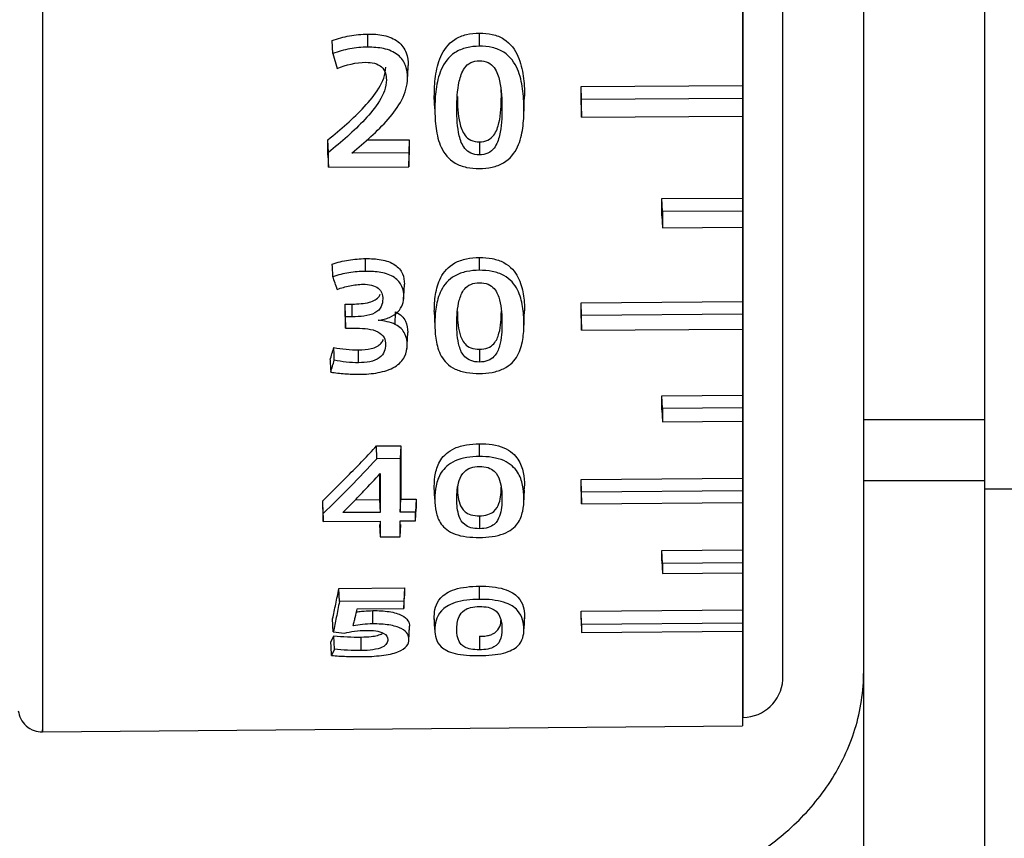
# Model space of a CAD drawing. Header units: millimetres. Extents: x -103 to 103, y 0 to 140.
# Tile 12 of 18: x 79 to 91, y 50 to 61. Entities that reach past the tile are written whole.
import ezdxf

# ---------------------------------------------------------------- set-up
doc = ezdxf.new("R2010")
doc.units = ezdxf.units.MM

msp = doc.modelspace()

# ---------------------------------------------------------------- linework, layer by layer
at = {"color": 7, "linetype": 'Continuous', "lineweight": 25}
for p, q in [((88.2, 95.934), (88.2, 51.868)), ((88.7, 52.436), (88.7, 95.366)), ((89.7, 2.887), (89.7, 95.401)), ((91.2, 2.887), (91.2, 95.401)), ((88.699, 52.436), (88.699, 87.409)), ((83.557, 60.432), (83.557, 60.269)), ((84.941, 60.281), (84.941, 60.443)), ((83.127, 60.191), (83.119, 60.351)), ((83.127, 60.191), (83.181, 60.005)), ((84.051, 59.886), (84.059, 60.043)), ((84.051, 59.864), (84.058, 60.021)), ((85.213, 59.664), (85.211, 59.749)), ((86.2, 59.783), (88.2, 59.794)), ((86.2, 59.554), (86.2, 59.783)), ((86.207, 59.621), (86.2, 59.783)), ((84.39, 59.504), (84.383, 59.66)), ((85.22, 59.509), (85.213, 59.664)), ((85.493, 59.508), (85.5, 59.664)), ((88.2, 59.633), (86.207, 59.621)), ((84.385, 59.547), (84.393, 59.39)), ((85.49, 59.396), (85.497, 59.553)), ((86.2, 59.554), (86.207, 59.404)), ((86.207, 59.404), (88.2, 59.415)), ((83.065, 58.931), (83.065, 59.123)), ((83.072, 58.967), (83.065, 59.123)), ((83.548, 59.121), (84.073, 59.123)), ((84.073, 59.123), (84.066, 58.963)), ((84.073, 59.123), (84.073, 58.937)), ((84.941, 59.097), (84.941, 58.937)), ((83.065, 58.931), (83.072, 58.782)), ((84.066, 58.963), (83.363, 58.959)), ((84.066, 58.788), (84.073, 58.937)), ((83.072, 58.782), (84.066, 58.788)), ((87.2, 58.394), (88.2, 58.4)), ((87.2, 58.182), (87.2, 58.394)), ((87.207, 58.235), (87.2, 58.394)), ((87.2, 58.182), (87.207, 58.034)), ((88.2, 58.241), (87.207, 58.235)), ((87.207, 58.034), (88.2, 58.04)), ((83.532, 57.494), (83.532, 57.652)), ((84.941, 57.507), (84.941, 57.665)), ((84.005, 57.183), (84.012, 57.336)), ((83.277, 57.088), (83.366, 57.089)), ((83.277, 56.937), (83.277, 57.088)), ((83.284, 56.931), (83.277, 57.088)), ((83.366, 56.931), (83.366, 57.089)), ((84.001, 57.132), (84.002, 57.174)), ((86.2, 57.106), (88.2, 57.119)), ((86.2, 56.913), (86.2, 57.106)), ((86.207, 56.948), (86.2, 57.106)), ((83.9, 56.837), (83.904, 56.994)), ((84.383, 56.997), (84.383, 56.998)), ((84.383, 56.998), (84.39, 56.845)), ((85.213, 57.003), (85.22, 56.85)), ((85.493, 56.851), (85.5, 57.004)), ((88.2, 56.962), (86.207, 56.948)), ((83.277, 56.937), (83.284, 56.789)), ((83.366, 56.931), (83.284, 56.931)), ((84.386, 56.896), (84.393, 56.741)), ((84.39, 56.845), (84.39, 56.844)), ((85.49, 56.747), (85.497, 56.903)), ((86.2, 56.913), (86.207, 56.764)), ((83.284, 56.789), (83.423, 56.79)), ((84.047, 56.584), (84.054, 56.737)), ((86.207, 56.764), (88.2, 56.778)), ((83.446, 56.363), (83.446, 56.521)), ((84.039, 56.508), (84.041, 56.544)), ((84.941, 56.529), (84.941, 56.371)), ((87.2, 55.954), (88.2, 55.961)), ((87.2, 55.781), (87.2, 55.954)), ((87.207, 55.796), (87.2, 55.954)), ((87.2, 55.781), (87.207, 55.632)), ((88.2, 55.803), (87.207, 55.796)), ((87.207, 55.632), (88.2, 55.639)), ((89.7, 55.661), (91.2, 55.661)), ((84.941, 55.201), (84.941, 55.359)), ((83.668, 55.332), (83.967, 55.335)), ((83.672, 55.174), (83.668, 55.332)), ((83.967, 55.335), (83.96, 55.176)), ((83.967, 55.335), (83.967, 54.672)), ((83.96, 55.176), (83.672, 55.174)), ((83.705, 54.98), (83.705, 54.67)), ((86.2, 54.919), (88.2, 54.934)), ((86.2, 54.768), (86.2, 54.919)), ((86.207, 54.76), (86.2, 54.919)), ((89.7, 54.906), (91.2, 54.906)), ((84.39, 54.675), (84.383, 54.831)), ((84.384, 54.777), (84.391, 54.618)), ((84.662, 54.676), (84.669, 54.832)), ((85.491, 54.626), (85.499, 54.786)), ((85.493, 54.682), (85.5, 54.838)), ((86.2, 54.768), (86.207, 54.616)), ((88.2, 54.775), (86.207, 54.76)), ((91.2, 54.802), (91.9, 54.802)), ((83.001, 54.549), (83.001, 54.654)), ((83.008, 54.497), (83.001, 54.654)), ((83.408, 54.667), (83.705, 54.67)), ((83.705, 54.67), (83.712, 54.51)), ((83.96, 54.512), (83.967, 54.672)), ((83.967, 54.672), (84.157, 54.673)), ((84.157, 54.673), (84.15, 54.514)), ((84.157, 54.673), (84.157, 54.558)), ((86.207, 54.616), (88.2, 54.631)), ((83.001, 54.549), (83.008, 54.397)), ((83.712, 54.51), (83.251, 54.507)), ((84.15, 54.514), (83.96, 54.512)), ((84.15, 54.405), (84.157, 54.558)), ((83.008, 54.397), (83.712, 54.402)), ((83.96, 54.404), (84.15, 54.405)), ((84.941, 54.468), (84.941, 54.308)), ((83.705, 54.36), (83.712, 54.207)), ((83.96, 54.209), (83.967, 54.362)), ((83.712, 54.207), (83.96, 54.209)), ((87.2, 54.039), (88.2, 54.046)), ((87.2, 53.911), (87.2, 54.039)), ((87.207, 53.877), (87.2, 54.039)), ((87.2, 53.911), (87.207, 53.755)), ((88.2, 53.885), (87.207, 53.877)), ((87.207, 53.755), (88.2, 53.763)), ((83.201, 53.569), (84.012, 53.575)), ((83.208, 53.406), (83.201, 53.569)), ((84.012, 53.575), (84.004, 53.412)), ((84.012, 53.575), (84.012, 53.479)), ((84.941, 53.433), (84.941, 53.596)), ((84.004, 53.412), (83.208, 53.406)), ((84.004, 53.322), (84.012, 53.479)), ((83.429, 53.317), (84.004, 53.322)), ((83.621, 53.13), (83.621, 53.294)), ((86.2, 53.288), (88.2, 53.304)), ((86.2, 53.183), (86.2, 53.288)), ((86.207, 53.123), (86.2, 53.288)), ((83.132, 53.032), (83.124, 53.193)), ((84.39, 53.059), (84.383, 53.221)), ((84.383, 53.194), (84.391, 53.025)), ((85.492, 53.034), (85.499, 53.203)), ((85.5, 53.229), (85.493, 53.067)), ((86.2, 53.183), (86.207, 53.023)), ((84.068, 52.936), (84.076, 53.1)), ((84.068, 52.925), (84.076, 53.095)), ((88.2, 53.139), (86.207, 53.123)), ((83.102, 52.902), (83.139, 52.983)), ((83.478, 52.799), (83.478, 52.967)), ((84.941, 52.976), (84.941, 52.809)), ((86.207, 53.023), (88.2, 53.04)), ((83.145, 52.815), (83.11, 52.739)), ((88.699, 52.436), (88.7, 52.436)), ((88.2, 51.972), (88.209, 51.972)), ((79.531, 51.792), (88.2, 51.868))]:
    msp.add_line(p, q, dxfattribs=at)
at = {"color": 8, "linetype": 'Continuous', "lineweight": 25, "flags": 128}
msp.add_lwpolyline([(88.209, 51.972), (88.209, 51.976), (88.209, 52.119), (88.209, 52.466), (88.209, 53.016), (88.209, 53.762), (88.209, 54.699), (88.209, 55.815), (88.209, 57.103), (88.209, 58.548), (88.209, 60.138), (88.209, 61.858), (88.209, 63.691), (88.209, 65.62), (88.209, 67.627), (88.209, 69.693), (88.209, 71.799), (88.209, 73.925), (88.209, 76.05), (88.209, 78.155), (88.209, 80.221)], dxfattribs=at)
at = {"color": 7, "linetype": 'Continuous', "lineweight": 25, "flags": 128}
for points in [[(83.127, 57.428), (83.125, 57.478), (83.123, 57.505), (83.121, 57.545), (83.119, 57.584)], [(86.207, 56.764), (86.207, 56.787), (86.207, 56.81), (86.207, 56.833), (86.207, 56.856), (86.207, 56.879), (86.207, 56.902), (86.207, 56.925), (86.207, 56.948)], [(83.284, 56.789), (83.284, 56.806), (83.284, 56.824), (83.284, 56.842), (83.284, 56.859), (83.284, 56.877), (83.284, 56.895), (83.284, 56.913), (83.284, 56.931)], [(83.092, 56.397), (83.093, 56.373), (83.095, 56.349), (83.096, 56.325), (83.098, 56.286), (83.1, 56.247)], [(83.145, 52.815), (83.142, 52.899), (83.139, 52.983)], [(83.11, 52.739), (83.108, 52.775), (83.107, 52.812), (83.105, 52.848), (83.102, 52.902)]]:
    msp.add_lwpolyline(points, dxfattribs=at)
at = {"color": 7, "linetype": 'Continuous', "lineweight": 25}
msp.add_arc((88.2, 52.472), 0.5, 271, 355.8611, dxfattribs=at)
for points, knots in [([(79.53, 73.901), (79.53, 72.293), (79.53, 70.685), (79.53, 67.546), (79.53, 66.014), (79.53, 63.1), (79.53, 61.717), (79.53, 59.166), (79.53, 57.998), (79.53, 56.965)], [0, 0, 0, 0, 0.25, 0.25, 0.5, 0.5, 0.75, 0.75, 1, 1, 1, 1]), ([(83.119, 60.351), (83.187, 60.377), (83.259, 60.396), (83.406, 60.423), (83.481, 60.431), (83.557, 60.432)], [0, 0, 0, 0, 0.5, 0.5, 1, 1, 1, 1]), ([(83.557, 60.432), (83.625, 60.432), (83.692, 60.428), (83.823, 60.399), (83.886, 60.374), (83.981, 60.299), (84.014, 60.251), (84.052, 60.149), (84.059, 60.096), (84.059, 60.043)], [0, 0, 0, 0, 0.25, 0.25, 0.5, 0.5, 0.75, 0.75, 1, 1, 1, 1]), ([(84.383, 59.66), (84.383, 59.742), (84.387, 59.825), (84.41, 59.991), (84.428, 60.074), (84.499, 60.233), (84.554, 60.312), (84.68, 60.392), (84.729, 60.413), (84.832, 60.438), (84.887, 60.443), (84.941, 60.443)], [0, 0, 0, 0, 0.25, 0.25, 0.5, 0.5, 0.75, 0.75, 0.875, 0.875, 1, 1, 1, 1]), ([(84.941, 60.443), (84.996, 60.444), (85.049, 60.439), (85.152, 60.415), (85.202, 60.396), (85.329, 60.316), (85.383, 60.237), (85.453, 60.078), (85.472, 59.994), (85.495, 59.829), (85.5, 59.746), (85.5, 59.664)], [0, 0, 0, 0, 0.125, 0.125, 0.25, 0.25, 0.5, 0.5, 0.75, 0.75, 1, 1, 1, 1]), ([(83.557, 60.269), (83.483, 60.269), (83.409, 60.261), (83.265, 60.235), (83.195, 60.216), (83.127, 60.191)], [0, 0, 0, 0, 0.5, 0.5, 1, 1, 1, 1]), ([(84.051, 59.886), (84.051, 59.938), (84.045, 59.99), (84.008, 60.091), (83.976, 60.139), (83.881, 60.212), (83.82, 60.237), (83.691, 60.265), (83.624, 60.269), (83.557, 60.269)], [0, 0, 0, 0, 0.25, 0.25, 0.5, 0.5, 0.75, 0.75, 1, 1, 1, 1]), ([(84.941, 60.281), (84.887, 60.28), (84.834, 60.275), (84.731, 60.25), (84.682, 60.23), (84.556, 60.149), (84.504, 60.071), (84.434, 59.912), (84.416, 59.83), (84.394, 59.667), (84.39, 59.586), (84.39, 59.504)], [0, 0, 0, 0, 0.125, 0.125, 0.25, 0.25, 0.5, 0.5, 0.75, 0.75, 1, 1, 1, 1]), ([(85.493, 59.508), (85.493, 59.59), (85.488, 59.672), (85.465, 59.836), (85.447, 59.918), (85.378, 60.076), (85.324, 60.154), (85.201, 60.232), (85.152, 60.252), (85.05, 60.276), (84.995, 60.281), (84.941, 60.281)], [0, 0, 0, 0, 0.25, 0.25, 0.5, 0.5, 0.75, 0.75, 0.875, 0.875, 1, 1, 1, 1]), ([(83.065, 59.123), (83.224, 59.252), (83.379, 59.385), (83.582, 59.603), (83.646, 59.679), (83.745, 59.842), (83.782, 59.93), (83.782, 60.022)], [0, 0, 0, 0, 0.5, 0.5, 0.75, 0.75, 1, 1, 1, 1]), ([(83.535, 60.082), (83.571, 60.082), (83.606, 60.079), (83.675, 60.061), (83.706, 60.045), (83.753, 60.003), (83.768, 59.976), (83.786, 59.922), (83.789, 59.894), (83.789, 59.866)], [0, 0, 0, 0, 0.25, 0.25, 0.5, 0.5, 0.75, 0.75, 1, 1, 1, 1]), ([(84.662, 59.504), (84.662, 59.617), (84.667, 59.733), (84.705, 59.904), (84.722, 59.961), (84.778, 60.038), (84.802, 60.062), (84.866, 60.094), (84.903, 60.101), (84.941, 60.101)], [0, 0, 0, 0, 0.5, 0.5, 0.75, 0.75, 0.875, 0.875, 1, 1, 1, 1]), ([(84.941, 60.101), (84.979, 60.102), (85.017, 60.095), (85.079, 60.064), (85.104, 60.041), (85.16, 59.965), (85.178, 59.908), (85.216, 59.738), (85.22, 59.623), (85.22, 59.509)], [0, 0, 0, 0, 0.125, 0.125, 0.25, 0.25, 0.5, 0.5, 1, 1, 1, 1]), ([(83.363, 58.959), (83.522, 59.092), (83.68, 59.227), (83.877, 59.453), (83.936, 59.533), (84.024, 59.702), (84.051, 59.793), (84.051, 59.886)], [0, 0, 0, 0, 0.5, 0.5, 0.75, 0.75, 1, 1, 1, 1]), ([(83.789, 59.866), (83.789, 59.773), (83.753, 59.685), (83.652, 59.522), (83.59, 59.446), (83.387, 59.229), (83.231, 59.095), (83.072, 58.967)], [0, 0, 0, 0, 0.25, 0.25, 0.5, 0.5, 1, 1, 1, 1]), ([(84.669, 59.659), (84.669, 59.548), (84.673, 59.438), (84.711, 59.277), (84.728, 59.224), (84.782, 59.153), (84.806, 59.132), (84.868, 59.103), (84.905, 59.097), (84.941, 59.097)], [0, 0, 0, 0, 0.5, 0.5, 0.75, 0.75, 0.875, 0.875, 1, 1, 1, 1]), ([(84.941, 59.097), (84.978, 59.097), (85.015, 59.104), (85.076, 59.133), (85.1, 59.155), (85.154, 59.227), (85.171, 59.28), (85.209, 59.442), (85.213, 59.553), (85.213, 59.664)], [0, 0, 0, 0, 0.125, 0.125, 0.25, 0.25, 0.5, 0.5, 1, 1, 1, 1]), ([(84.39, 59.504), (84.39, 59.423), (84.394, 59.342), (84.416, 59.183), (84.434, 59.104), (84.503, 58.955), (84.558, 58.882), (84.682, 58.81), (84.731, 58.792), (84.833, 58.771), (84.888, 58.767), (84.941, 58.767)], [0, 0, 0, 0, 0.25, 0.25, 0.5, 0.5, 0.75, 0.75, 0.875, 0.875, 1, 1, 1, 1]), ([(84.941, 58.937), (84.904, 58.937), (84.867, 58.944), (84.804, 58.971), (84.78, 58.993), (84.723, 59.063), (84.705, 59.117), (84.667, 59.28), (84.662, 59.391), (84.662, 59.504)], [0, 0, 0, 0, 0.125, 0.125, 0.25, 0.25, 0.5, 0.5, 1, 1, 1, 1]), ([(85.22, 59.509), (85.22, 59.396), (85.216, 59.284), (85.177, 59.121), (85.159, 59.066), (85.104, 58.995), (85.079, 58.973), (85.016, 58.944), (84.979, 58.937), (84.941, 58.937)], [0, 0, 0, 0, 0.5, 0.5, 0.75, 0.75, 0.875, 0.875, 1, 1, 1, 1]), ([(84.941, 58.767), (84.995, 58.768), (85.047, 58.772), (85.149, 58.794), (85.198, 58.812), (85.324, 58.886), (85.378, 58.959), (85.448, 59.109), (85.467, 59.188), (85.489, 59.347), (85.493, 59.427), (85.493, 59.508)], [0, 0, 0, 0, 0.125, 0.125, 0.25, 0.25, 0.5, 0.5, 0.75, 0.75, 1, 1, 1, 1]), ([(87.207, 58.235), (87.207, 58.217), (87.207, 58.2), (87.207, 58.182), (87.207, 58.164), (87.207, 58.147), (87.207, 58.129), (87.207, 58.097), (87.207, 58.065), (87.207, 58.034)], [0, 0, 0, 0, 0.0000749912, 0.0000749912, 0.0000749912, 0.0001499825, 0.0001499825, 0.0001499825, 0.0002858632, 0.0002858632, 0.0002858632, 0.0002858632]), ([(83.119, 57.584), (83.183, 57.607), (83.251, 57.622), (83.39, 57.644), (83.461, 57.652), (83.532, 57.652)], [0, 0, 0, 0, 0.5, 0.5, 1, 1, 1, 1]), ([(83.532, 57.652), (83.597, 57.653), (83.662, 57.649), (83.787, 57.627), (83.847, 57.606), (83.939, 57.546), (83.97, 57.506), (84.006, 57.422), (84.012, 57.379), (84.012, 57.336)], [0, 0, 0, 0, 0.25, 0.25, 0.5, 0.5, 0.75, 0.75, 1, 1, 1, 1]), ([(84.383, 56.998), (84.383, 57.067), (84.387, 57.137), (84.41, 57.278), (84.428, 57.349), (84.499, 57.484), (84.554, 57.552), (84.679, 57.621), (84.729, 57.638), (84.832, 57.66), (84.887, 57.665), (84.941, 57.665)], [0, 0, 0, 0, 0.25, 0.25, 0.5, 0.5, 0.75, 0.75, 0.875, 0.875, 1, 1, 1, 1]), ([(84.941, 57.665), (84.996, 57.665), (85.049, 57.662), (85.152, 57.641), (85.202, 57.625), (85.329, 57.557), (85.383, 57.49), (85.453, 57.354), (85.472, 57.284), (85.495, 57.144), (85.5, 57.074), (85.5, 57.004)], [0, 0, 0, 0, 0.125, 0.125, 0.25, 0.25, 0.5, 0.5, 0.75, 0.75, 1, 1, 1, 1]), ([(83.532, 57.494), (83.462, 57.494), (83.393, 57.487), (83.257, 57.465), (83.19, 57.45), (83.127, 57.428)], [0, 0, 0, 0, 0.5, 0.5, 1, 1, 1, 1]), ([(84.005, 57.183), (84.005, 57.225), (83.999, 57.267), (83.964, 57.35), (83.933, 57.389), (83.843, 57.449), (83.784, 57.469), (83.66, 57.491), (83.596, 57.495), (83.532, 57.494)], [0, 0, 0, 0, 0.25, 0.25, 0.5, 0.5, 0.75, 0.75, 1, 1, 1, 1]), ([(84.941, 57.507), (84.887, 57.507), (84.834, 57.502), (84.73, 57.48), (84.682, 57.463), (84.556, 57.393), (84.503, 57.327), (84.434, 57.191), (84.416, 57.121), (84.393, 56.982), (84.39, 56.913), (84.39, 56.845)], [0, 0, 0, 0, 0.125, 0.125, 0.25, 0.25, 0.5, 0.5, 0.75, 0.75, 1, 1, 1, 1]), ([(85.493, 56.851), (85.493, 56.92), (85.488, 56.989), (85.465, 57.129), (85.447, 57.198), (85.378, 57.332), (85.324, 57.399), (85.201, 57.466), (85.152, 57.483), (85.05, 57.503), (84.995, 57.507), (84.941, 57.507)], [0, 0, 0, 0, 0.25, 0.25, 0.5, 0.5, 0.75, 0.75, 0.875, 0.875, 1, 1, 1, 1]), ([(83.181, 57.271), (83.23, 57.289), (83.283, 57.304), (83.391, 57.326), (83.446, 57.333), (83.502, 57.334)], [0, 0, 0, 0, 0.5, 0.5, 1, 1, 1, 1]), ([(83.502, 57.334), (83.537, 57.334), (83.572, 57.331), (83.637, 57.316), (83.667, 57.302), (83.711, 57.267), (83.725, 57.245), (83.741, 57.201), (83.744, 57.178), (83.744, 57.155)], [0, 0, 0, 0, 0.25, 0.25, 0.5, 0.5, 0.75, 0.75, 1, 1, 1, 1]), ([(84.662, 56.846), (84.662, 56.942), (84.667, 57.039), (84.705, 57.184), (84.722, 57.233), (84.778, 57.299), (84.802, 57.319), (84.866, 57.347), (84.903, 57.353), (84.941, 57.353)], [0, 0, 0, 0, 0.5, 0.5, 0.75, 0.75, 0.875, 0.875, 1, 1, 1, 1]), ([(84.941, 57.353), (84.979, 57.353), (85.017, 57.348), (85.08, 57.321), (85.104, 57.302), (85.16, 57.237), (85.178, 57.188), (85.216, 57.043), (85.22, 56.946), (85.22, 56.85)], [0, 0, 0, 0, 0.125, 0.125, 0.25, 0.25, 0.5, 0.5, 1, 1, 1, 1]), ([(83.366, 57.089), (83.44, 57.091), (83.541, 57.094), (83.652, 57.138), (83.698, 57.175), (83.709, 57.202), (83.713, 57.212)], [0, 0, 0, 0, 0.506783, 0.698675, 0.891625, 1, 1, 1, 1]), ([(83.744, 57.155), (83.744, 57.122), (83.74, 57.09), (83.711, 57.028), (83.684, 57), (83.608, 56.959), (83.56, 56.947), (83.464, 56.934), (83.416, 56.932), (83.366, 56.931)], [0, 0, 0, 0, 0.25, 0.25, 0.5, 0.5, 0.75, 0.75, 1, 1, 1, 1]), ([(83.688, 56.888), (83.712, 56.892), (83.737, 56.895), (83.784, 56.907), (83.806, 56.914), (83.869, 56.942), (83.905, 56.966), (83.959, 57.022), (83.977, 57.053), (84, 57.117), (84.005, 57.15), (84.005, 57.183)], [0, 0, 0, 0, 0.125, 0.125, 0.25, 0.25, 0.5, 0.5, 0.75, 0.75, 1, 1, 1, 1]), ([(83.904, 56.994), (83.964, 56.964), (84.003, 56.922), (84.047, 56.832), (84.054, 56.784), (84.054, 56.737)], [0, 0, 0, 0, 0.5, 0.5, 1, 1, 1, 1]), ([(84.669, 56.999), (84.669, 56.906), (84.673, 56.813), (84.711, 56.679), (84.728, 56.634), (84.782, 56.575), (84.806, 56.558), (84.868, 56.534), (84.905, 56.529), (84.941, 56.529)], [0, 0, 0, 0, 0.5, 0.5, 0.75, 0.75, 0.875, 0.875, 1, 1, 1, 1]), ([(84.941, 56.529), (84.978, 56.529), (85.015, 56.535), (85.076, 56.559), (85.1, 56.578), (85.154, 56.637), (85.171, 56.682), (85.209, 56.817), (85.213, 56.909), (85.213, 57.003)], [0, 0, 0, 0, 0.125, 0.125, 0.25, 0.25, 0.5, 0.5, 1, 1, 1, 1]), ([(83.9, 56.837), (83.869, 56.852), (83.835, 56.863), (83.763, 56.879), (83.725, 56.884), (83.688, 56.888)], [0, 0, 0, 0, 0.5, 0.5, 1, 1, 1, 1]), ([(84.047, 56.584), (84.047, 56.63), (84.04, 56.677), (83.997, 56.766), (83.958, 56.808), (83.9, 56.837)], [0, 0, 0, 0, 0.5, 0.5, 1, 1, 1, 1]), ([(84.39, 56.844), (84.39, 56.775), (84.394, 56.708), (84.416, 56.574), (84.434, 56.508), (84.504, 56.384), (84.558, 56.324), (84.682, 56.265), (84.731, 56.25), (84.834, 56.233), (84.888, 56.23), (84.941, 56.23)], [0, 0, 0, 0, 0.25, 0.25, 0.5, 0.5, 0.75, 0.75, 0.875, 0.875, 1, 1, 1, 1]), ([(84.941, 56.371), (84.904, 56.371), (84.867, 56.377), (84.804, 56.4), (84.78, 56.417), (84.723, 56.476), (84.705, 56.521), (84.667, 56.657), (84.662, 56.751), (84.662, 56.846)], [0, 0, 0, 0, 0.125, 0.125, 0.25, 0.25, 0.5, 0.5, 1, 1, 1, 1]), ([(84.941, 56.23), (84.995, 56.23), (85.047, 56.234), (85.149, 56.253), (85.198, 56.268), (85.324, 56.33), (85.379, 56.39), (85.448, 56.516), (85.467, 56.582), (85.489, 56.715), (85.493, 56.783), (85.493, 56.851)], [0, 0, 0, 0, 0.125, 0.125, 0.25, 0.25, 0.5, 0.5, 0.75, 0.75, 1, 1, 1, 1]), ([(85.22, 56.85), (85.22, 56.755), (85.216, 56.661), (85.177, 56.525), (85.159, 56.479), (85.103, 56.42), (85.078, 56.401), (85.016, 56.377), (84.978, 56.372), (84.941, 56.371)], [0, 0, 0, 0, 0.5, 0.5, 0.75, 0.75, 0.875, 0.875, 1, 1, 1, 1]), ([(83.423, 56.79), (83.469, 56.79), (83.515, 56.788), (83.605, 56.775), (83.649, 56.764), (83.72, 56.727), (83.746, 56.702), (83.774, 56.646), (83.779, 56.617), (83.779, 56.588)], [0, 0, 0, 0, 0.25, 0.25, 0.5, 0.5, 0.75, 0.75, 1, 1, 1, 1]), ([(83.446, 56.521), (83.499, 56.523), (83.58, 56.527), (83.675, 56.562), (83.729, 56.602), (83.744, 56.635), (83.752, 56.652)], [0, 0, 0, 0, 0.389333, 0.5949908, 0.8015416, 1, 1, 1, 1]), ([(83.779, 56.588), (83.779, 56.559), (83.775, 56.529), (83.752, 56.473), (83.732, 56.445), (83.67, 56.401), (83.629, 56.385), (83.539, 56.366), (83.493, 56.363), (83.446, 56.363)], [0, 0, 0, 0, 0.25, 0.25, 0.5, 0.5, 0.75, 0.75, 1, 1, 1, 1]), ([(83.453, 56.22), (83.532, 56.221), (83.61, 56.226), (83.762, 56.254), (83.835, 56.278), (83.95, 56.346), (83.99, 56.39), (84.038, 56.484), (84.047, 56.534), (84.047, 56.584)], [0, 0, 0, 0, 0.25, 0.25, 0.5, 0.5, 0.75, 0.75, 1, 1, 1, 1]), ([(83.139, 56.552), (83.188, 56.541), (83.239, 56.535), (83.342, 56.524), (83.393, 56.52), (83.446, 56.521)], [0, 0, 0, 0, 0.5, 0.5, 1, 1, 1, 1]), ([(83.144, 56.393), (83.143, 56.42), (83.143, 56.446), (83.142, 56.473), (83.141, 56.499), (83.14, 56.526), (83.139, 56.552)], [0, 0, 0, 0, 0.0001000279, 0.0001000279, 0.0001000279, 0.0002000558, 0.0002000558, 0.0002000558, 0.0002000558]), ([(83.446, 56.363), (83.394, 56.363), (83.343, 56.366), (83.243, 56.376), (83.193, 56.383), (83.144, 56.393)], [0, 0, 0, 0, 0.5, 0.5, 1, 1, 1, 1]), ([(83.1, 56.247), (83.157, 56.237), (83.216, 56.231), (83.334, 56.222), (83.393, 56.22), (83.453, 56.22)], [0, 0, 0, 0, 0.5, 0.5, 1, 1, 1, 1]), ([(87.207, 55.796), (87.207, 55.782), (87.207, 55.767), (87.207, 55.753), (87.207, 55.738), (87.207, 55.724), (87.207, 55.71), (87.207, 55.683), (87.207, 55.657), (87.207, 55.632)], [0, 0, 0, 0, 0.0000749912, 0.0000749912, 0.0000749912, 0.0001499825, 0.0001499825, 0.0001499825, 0.0002858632, 0.0002858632, 0.0002858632, 0.0002858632]), ([(84.383, 54.831), (84.383, 54.885), (84.387, 54.94), (84.41, 55.051), (84.428, 55.107), (84.499, 55.214), (84.554, 55.268), (84.68, 55.323), (84.729, 55.338), (84.832, 55.355), (84.887, 55.359), (84.941, 55.359)], [0, 0, 0, 0, 0.25, 0.25, 0.5, 0.5, 0.75, 0.75, 0.875, 0.875, 1, 1, 1, 1]), ([(84.941, 55.359), (84.996, 55.36), (85.049, 55.357), (85.152, 55.341), (85.202, 55.328), (85.329, 55.274), (85.383, 55.221), (85.453, 55.113), (85.472, 55.057), (85.495, 54.947), (85.5, 54.892), (85.5, 54.838)], [0, 0, 0, 0, 0.125, 0.125, 0.25, 0.25, 0.5, 0.5, 0.75, 0.75, 1, 1, 1, 1]), ([(83.001, 54.654), (83.112, 54.761), (83.223, 54.871), (83.334, 54.985), (83.39, 55.041), (83.446, 55.098), (83.501, 55.156), (83.557, 55.214), (83.612, 55.273), (83.668, 55.332)], [0, 0, 0, 0, 0.000733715, 0.000733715, 0.000733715, 0.00110078, 0.00110078, 0.00110078, 0.001467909, 0.001467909, 0.001467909, 0.001467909]), ([(83.672, 55.174), (83.562, 55.056), (83.451, 54.94), (83.34, 54.827), (83.229, 54.715), (83.119, 54.604), (83.008, 54.497)], [0, 0, 0, 0, 0.00073058, 0.00073058, 0.00073058, 0.001461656, 0.001461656, 0.001461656, 0.001461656]), ([(83.96, 55.176), (83.96, 55.111), (83.96, 55.047), (83.96, 54.984), (83.96, 54.92), (83.96, 54.857), (83.96, 54.796), (83.96, 54.699), (83.96, 54.605), (83.96, 54.512)], [0, 0, 0, 0, 0.000360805, 0.000360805, 0.000360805, 0.000721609, 0.000721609, 0.000721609, 0.001285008, 0.001285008, 0.001285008, 0.001285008]), ([(84.941, 55.201), (84.887, 55.201), (84.835, 55.197), (84.733, 55.18), (84.684, 55.166), (84.558, 55.11), (84.504, 55.057), (84.435, 54.949), (84.416, 54.894), (84.394, 54.784), (84.39, 54.729), (84.39, 54.675)], [0, 0, 0, 0, 0.125, 0.125, 0.25, 0.25, 0.5, 0.5, 0.75, 0.75, 1, 1, 1, 1]), ([(85.493, 54.682), (85.493, 54.737), (85.488, 54.791), (85.465, 54.901), (85.447, 54.956), (85.378, 55.062), (85.324, 55.115), (85.201, 55.169), (85.152, 55.182), (85.05, 55.199), (84.995, 55.202), (84.941, 55.201)], [0, 0, 0, 0, 0.25, 0.25, 0.5, 0.5, 0.75, 0.75, 0.875, 0.875, 1, 1, 1, 1]), ([(84.662, 54.676), (84.662, 54.751), (84.667, 54.829), (84.705, 54.943), (84.722, 54.982), (84.778, 55.035), (84.802, 55.051), (84.866, 55.073), (84.903, 55.078), (84.941, 55.078)], [0, 0, 0, 0, 0.5, 0.5, 0.75, 0.75, 0.875, 0.875, 1, 1, 1, 1]), ([(84.941, 55.078), (84.979, 55.079), (85.017, 55.074), (85.079, 55.054), (85.104, 55.038), (85.16, 54.987), (85.178, 54.948), (85.216, 54.834), (85.22, 54.757), (85.22, 54.682)], [0, 0, 0, 0, 0.125, 0.125, 0.25, 0.25, 0.5, 0.5, 1, 1, 1, 1]), ([(83.251, 54.507), (83.294, 54.551), (83.338, 54.595), (83.381, 54.639), (83.424, 54.684), (83.467, 54.729), (83.51, 54.775), (83.578, 54.846), (83.645, 54.918), (83.712, 54.991)], [0, 0, 0, 0, 0.00029473, 0.00029473, 0.00029473, 0.00058946, 0.00058946, 0.00058946, 0.001048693, 0.001048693, 0.001048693, 0.001048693]), ([(83.712, 54.991), (83.712, 54.938), (83.712, 54.886), (83.712, 54.835), (83.712, 54.779), (83.712, 54.724), (83.712, 54.67), (83.712, 54.616), (83.712, 54.563), (83.712, 54.51)], [0, 0, 0, 0, 0.0002992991, 0.0002992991, 0.0002992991, 0.0006205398, 0.0006205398, 0.0006205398, 0.0009418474, 0.0009418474, 0.0009418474, 0.0009418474]), ([(84.669, 54.832), (84.669, 54.759), (84.673, 54.687), (84.711, 54.583), (84.728, 54.548), (84.782, 54.503), (84.806, 54.49), (84.868, 54.472), (84.905, 54.468), (84.941, 54.468)], [0, 0, 0, 0, 0.5, 0.5, 0.75, 0.75, 0.875, 0.875, 1, 1, 1, 1]), ([(84.941, 54.468), (84.978, 54.468), (85.015, 54.473), (85.076, 54.492), (85.1, 54.506), (85.154, 54.552), (85.171, 54.587), (85.209, 54.691), (85.213, 54.764), (85.213, 54.837)], [0, 0, 0, 0, 0.125, 0.125, 0.25, 0.25, 0.5, 0.5, 1, 1, 1, 1]), ([(84.39, 54.675), (84.39, 54.622), (84.394, 54.569), (84.416, 54.465), (84.434, 54.414), (84.503, 54.318), (84.558, 54.271), (84.682, 54.226), (84.731, 54.215), (84.834, 54.202), (84.888, 54.2), (84.941, 54.2)], [0, 0, 0, 0, 0.25, 0.25, 0.5, 0.5, 0.75, 0.75, 0.875, 0.875, 1, 1, 1, 1]), ([(84.941, 54.308), (84.904, 54.308), (84.867, 54.312), (84.804, 54.33), (84.779, 54.343), (84.723, 54.389), (84.705, 54.423), (84.666, 54.529), (84.662, 54.602), (84.662, 54.676)], [0, 0, 0, 0, 0.125, 0.125, 0.25, 0.25, 0.5, 0.5, 1, 1, 1, 1]), ([(85.22, 54.682), (85.22, 54.607), (85.216, 54.534), (85.177, 54.428), (85.16, 54.393), (85.104, 54.346), (85.079, 54.332), (85.017, 54.313), (84.979, 54.309), (84.941, 54.308)], [0, 0, 0, 0, 0.5, 0.5, 0.75, 0.75, 0.875, 0.875, 1, 1, 1, 1]), ([(84.941, 54.2), (84.995, 54.201), (85.047, 54.204), (85.149, 54.218), (85.198, 54.23), (85.324, 54.277), (85.378, 54.324), (85.448, 54.421), (85.466, 54.472), (85.489, 54.576), (85.493, 54.629), (85.493, 54.682)], [0, 0, 0, 0, 0.125, 0.125, 0.25, 0.25, 0.5, 0.5, 0.75, 0.75, 1, 1, 1, 1]), ([(83.124, 53.193), (83.137, 53.252), (83.15, 53.313), (83.162, 53.375), (83.169, 53.407), (83.175, 53.438), (83.182, 53.471), (83.188, 53.503), (83.194, 53.535), (83.201, 53.569)], [0, 0, 0, 0, 0.000510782, 0.000510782, 0.000510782, 0.000766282, 0.000766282, 0.000766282, 0.001021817, 0.001021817, 0.001021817, 0.001021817]), ([(84.383, 53.221), (84.383, 53.259), (84.387, 53.297), (84.41, 53.375), (84.429, 53.414), (84.499, 53.491), (84.555, 53.53), (84.68, 53.57), (84.729, 53.58), (84.832, 53.593), (84.887, 53.596), (84.941, 53.596)], [0, 0, 0, 0, 0.25, 0.25, 0.5, 0.5, 0.75, 0.75, 0.875, 0.875, 1, 1, 1, 1]), ([(84.941, 53.596), (84.996, 53.597), (85.049, 53.595), (85.152, 53.584), (85.201, 53.574), (85.329, 53.536), (85.383, 53.498), (85.453, 53.422), (85.472, 53.383), (85.495, 53.305), (85.5, 53.267), (85.5, 53.229)], [0, 0, 0, 0, 0.125, 0.125, 0.25, 0.25, 0.5, 0.5, 0.75, 0.75, 1, 1, 1, 1]), ([(84.941, 53.433), (84.888, 53.433), (84.835, 53.43), (84.733, 53.417), (84.684, 53.407), (84.558, 53.367), (84.505, 53.328), (84.435, 53.252), (84.417, 53.212), (84.394, 53.134), (84.39, 53.096), (84.39, 53.059)], [0, 0, 0, 0, 0.125, 0.125, 0.25, 0.25, 0.5, 0.5, 0.75, 0.75, 1, 1, 1, 1]), ([(85.493, 53.067), (85.492, 53.104), (85.488, 53.143), (85.465, 53.22), (85.447, 53.259), (85.378, 53.335), (85.324, 53.373), (85.2, 53.411), (85.152, 53.42), (85.049, 53.432), (84.995, 53.434), (84.941, 53.433)], [0, 0, 0, 0, 0.25, 0.25, 0.5, 0.5, 0.75, 0.75, 0.875, 0.875, 1, 1, 1, 1]), ([(83.208, 53.406), (83.201, 53.372), (83.195, 53.339), (83.188, 53.307), (83.182, 53.274), (83.176, 53.243), (83.169, 53.211), (83.157, 53.15), (83.144, 53.09), (83.132, 53.032)], [0, 0, 0, 0, 0.000255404, 0.000255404, 0.000255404, 0.000510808, 0.000510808, 0.000510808, 0.001007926, 0.001007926, 0.001007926, 0.001007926]), ([(83.378, 53.104), (83.382, 53.122), (83.386, 53.139), (83.391, 53.157), (83.395, 53.174), (83.399, 53.192), (83.404, 53.21), (83.412, 53.245), (83.421, 53.281), (83.429, 53.317)], [0, 0, 0, 0, 0.000145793, 0.000145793, 0.000145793, 0.0002915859, 0.0002915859, 0.0002915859, 0.0005756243, 0.0005756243, 0.0005756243, 0.0005756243]), ([(83.419, 53.277), (83.429, 53.279), (83.458, 53.284), (83.526, 53.291), (83.585, 53.293), (83.621, 53.294)], [0, 0, 0, 0, 0.148719, 0.473427, 1, 1, 1, 1]), ([(83.621, 53.294), (83.691, 53.295), (83.76, 53.291), (83.886, 53.272), (83.94, 53.255), (84.018, 53.216), (84.041, 53.193), (84.071, 53.146), (84.076, 53.123), (84.076, 53.1)], [0, 0, 0, 0, 0.25, 0.25, 0.5, 0.5, 0.75, 0.75, 1, 1, 1, 1]), ([(84.662, 53.06), (84.662, 53.112), (84.666, 53.167), (84.704, 53.248), (84.721, 53.275), (84.777, 53.313), (84.801, 53.325), (84.865, 53.341), (84.903, 53.345), (84.941, 53.345)], [0, 0, 0, 0, 0.5, 0.5, 0.75, 0.75, 0.875, 0.875, 1, 1, 1, 1]), ([(84.941, 53.345), (84.979, 53.346), (85.017, 53.342), (85.079, 53.328), (85.104, 53.317), (85.16, 53.28), (85.178, 53.253), (85.216, 53.172), (85.221, 53.118), (85.221, 53.066)], [0, 0, 0, 0, 0.125, 0.125, 0.25, 0.25, 0.5, 0.5, 1, 1, 1, 1]), ([(84.941, 52.976), (84.964, 52.977), (85.01, 52.978), (85.073, 52.991), (85.132, 53.016), (85.183, 53.066), (85.205, 53.12), (85.208, 53.16), (85.208, 53.171)], [0, 0, 0, 0, 0.095988, 0.192744, 0.301438, 0.505996, 0.867802, 1, 1, 1, 1]), ([(83.621, 53.13), (83.578, 53.129), (83.536, 53.127), (83.454, 53.118), (83.415, 53.112), (83.378, 53.104)], [0, 0, 0, 0, 0.5, 0.5, 1, 1, 1, 1]), ([(83.537, 53.05), (83.578, 53.05), (83.62, 53.049), (83.695, 53.038), (83.727, 53.028), (83.796, 52.993), (83.806, 52.964), (83.806, 52.936)], [0, 0, 0, 0, 0.25, 0.25, 0.5, 0.5, 1, 1, 1, 1]), ([(84.068, 52.936), (84.068, 52.959), (84.063, 52.983), (84.035, 53.028), (84.012, 53.051), (83.935, 53.091), (83.882, 53.107), (83.759, 53.126), (83.69, 53.13), (83.621, 53.13)], [0, 0, 0, 0, 0.25, 0.25, 0.5, 0.5, 0.75, 0.75, 1, 1, 1, 1]), ([(84.39, 53.059), (84.39, 53.021), (84.394, 52.985), (84.416, 52.913), (84.434, 52.879), (84.504, 52.814), (84.559, 52.783), (84.683, 52.754), (84.732, 52.747), (84.834, 52.738), (84.888, 52.737), (84.941, 52.737)], [0, 0, 0, 0, 0.25, 0.25, 0.5, 0.5, 0.75, 0.75, 0.875, 0.875, 1, 1, 1, 1]), ([(84.941, 52.809), (84.904, 52.809), (84.867, 52.811), (84.804, 52.823), (84.779, 52.832), (84.722, 52.862), (84.705, 52.886), (84.666, 52.958), (84.662, 53.008), (84.662, 53.06)], [0, 0, 0, 0, 0.125, 0.125, 0.25, 0.25, 0.5, 0.5, 1, 1, 1, 1]), ([(84.941, 52.737), (84.995, 52.738), (85.047, 52.74), (85.148, 52.75), (85.197, 52.758), (85.323, 52.79), (85.378, 52.821), (85.448, 52.887), (85.466, 52.922), (85.489, 52.993), (85.493, 53.03), (85.493, 53.067)], [0, 0, 0, 0, 0.125, 0.125, 0.25, 0.25, 0.5, 0.5, 0.75, 0.75, 1, 1, 1, 1]), ([(85.221, 53.066), (85.221, 53.014), (85.216, 52.963), (85.178, 52.89), (85.16, 52.866), (85.103, 52.835), (85.079, 52.825), (85.016, 52.812), (84.979, 52.809), (84.941, 52.809)], [0, 0, 0, 0, 0.5, 0.5, 0.75, 0.75, 0.875, 0.875, 1, 1, 1, 1]), ([(83.478, 52.967), (83.52, 52.968), (83.592, 52.97), (83.68, 52.987), (83.73, 53.003), (83.743, 53.015), (83.746, 53.018)], [0, 0, 0, 0, 0.379618, 0.650748, 0.921858, 1, 1, 1, 1]), ([(83.806, 52.936), (83.806, 52.919), (83.803, 52.903), (83.782, 52.87), (83.765, 52.855), (83.708, 52.827), (83.669, 52.816), (83.578, 52.803), (83.528, 52.8), (83.478, 52.799)], [0, 0, 0, 0, 0.25, 0.25, 0.5, 0.5, 0.75, 0.75, 1, 1, 1, 1]), ([(83.485, 52.725), (83.568, 52.725), (83.65, 52.729), (83.806, 52.748), (83.877, 52.763), (83.983, 52.804), (84.019, 52.829), (84.061, 52.881), (84.068, 52.909), (84.068, 52.936)], [0, 0, 0, 0, 0.25, 0.25, 0.5, 0.5, 0.75, 0.75, 1, 1, 1, 1]), ([(83.11, 52.739), (83.171, 52.733), (83.233, 52.73), (83.359, 52.725), (83.422, 52.724), (83.485, 52.725)], [0, 0, 0, 0, 0.5, 0.5, 1, 1, 1, 1]), ([(86.2, 49.652), (86.492, 49.652), (86.822, 49.681), (87.538, 49.854), (87.927, 49.999), (88.487, 50.345), (88.669, 50.482), (89.005, 50.8), (89.159, 50.981), (89.417, 51.38), (89.522, 51.599), (89.663, 52.058), (89.7, 52.298), (89.7, 52.539)], [0, 0, 0, 0, 0.25, 0.25, 0.5, 0.5, 0.625, 0.625, 0.75, 0.75, 0.875, 0.875, 1, 1, 1, 1]), ([(79.23, 52.055), (79.238, 52.021), (79.254, 51.95), (79.326, 51.862), (79.422, 51.802), (79.495, 51.795), (79.53, 51.792)], [0, 0, 0, 0, 0.241517, 0.5, 0.758483, 1, 1, 1, 1])]:
    msp.add_open_spline(points, degree=3, knots=knots, dxfattribs=at)
for points in [[(83.181, 60.005), (83.291, 60.051), (83.411, 60.081), (83.535, 60.082)], [(86.207, 59.404), (86.207, 59.476), (86.207, 59.549), (86.207, 59.621)], [(83.072, 58.782), (83.072, 58.843), (83.072, 58.905), (83.072, 58.967)], [(84.066, 58.963), (84.066, 58.905), (84.066, 58.846), (84.066, 58.788)], [(83.181, 57.271), (83.163, 57.323), (83.145, 57.376), (83.127, 57.428)], [(83.092, 56.397), (83.108, 56.448), (83.123, 56.5), (83.139, 56.552)], [(83.1, 56.247), (83.115, 56.295), (83.13, 56.344), (83.144, 56.393)], [(86.207, 54.616), (86.207, 54.664), (86.207, 54.712), (86.207, 54.76)], [(84.15, 54.405), (84.15, 54.441), (84.15, 54.477), (84.15, 54.514)], [(83.008, 54.397), (83.008, 54.43), (83.008, 54.463), (83.008, 54.497)], [(83.712, 54.402), (83.712, 54.336), (83.712, 54.271), (83.712, 54.207)], [(83.96, 54.209), (83.96, 54.273), (83.96, 54.338), (83.96, 54.404)], [(87.207, 53.877), (87.207, 53.836), (87.207, 53.795), (87.207, 53.755)], [(84.004, 53.412), (84.004, 53.382), (84.004, 53.351), (84.004, 53.322)], [(83.269, 53.014), (83.346, 53.035), (83.44, 53.049), (83.537, 53.05)], [(86.207, 53.123), (86.207, 53.089), (86.207, 53.056), (86.207, 53.023)], [(83.132, 53.032), (83.178, 53.026), (83.223, 53.02), (83.269, 53.014)], [(83.139, 52.983), (83.248, 52.972), (83.362, 52.966), (83.478, 52.967)], [(83.478, 52.799), (83.365, 52.799), (83.252, 52.804), (83.145, 52.815)]]:
    msp.add_open_spline(points, degree=3, dxfattribs=at)
at = {"color": 8, "linetype": 'Continuous', "lineweight": 25}
msp.add_open_spline([(79.53, 56.965), (79.53, 56.456), (79.53, 55.44), (79.53, 54.201), (79.53, 53.194), (79.53, 52.442), (79.53, 51.978), (79.53, 51.772), (79.53, 51.811), (79.53, 51.818)], degree=3, knots=[0, 0, 0, 0, 0.159788, 0.319577, 0.479365, 0.639153, 0.798942, 0.95873, 1, 1, 1, 1], dxfattribs=at)

doc.saveas('drawing.dxf')
